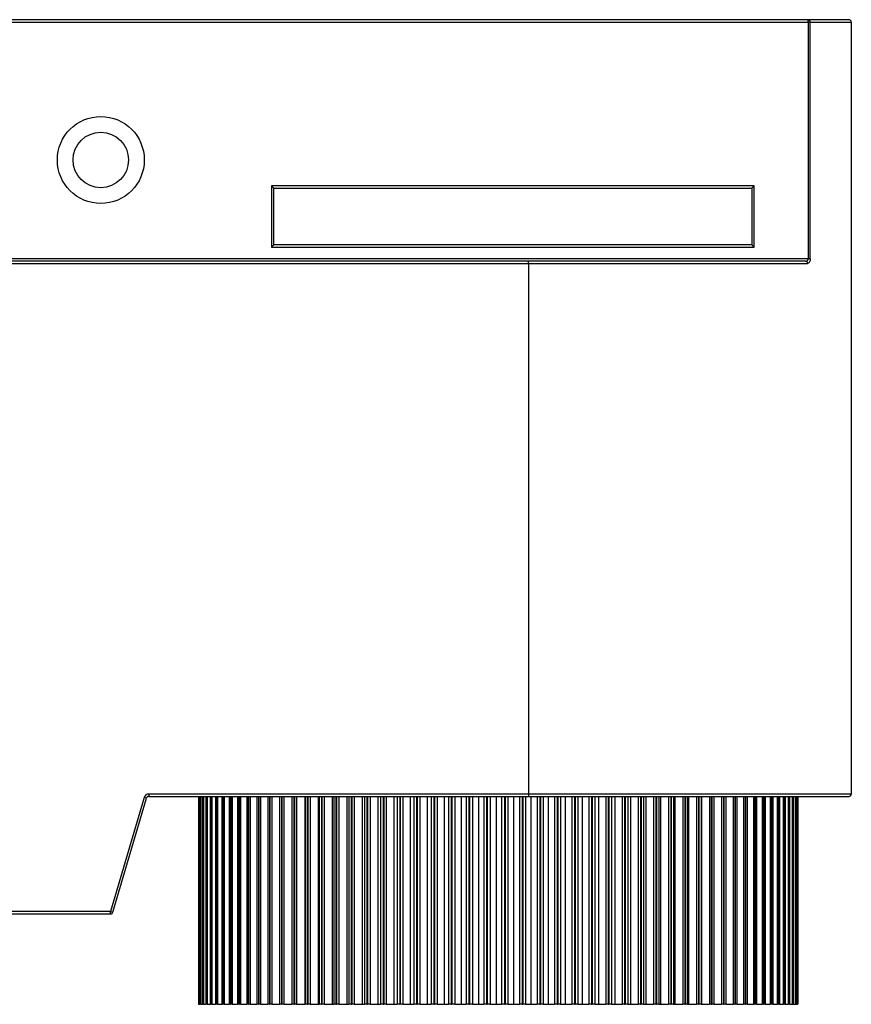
# Model space of a CAD drawing. Header units: millimetres. Extents: x 20 to 151, y 66 to 154.
# Tile 7 of 11: x 96.3 to 99.91, y 112.54 to 116.8. Entities that reach past the tile are written whole.
import ezdxf

# ---------------------------------------------------------------- set-up
doc = ezdxf.new("R2010")
doc.units = ezdxf.units.MM

msp = doc.modelspace()

# ---------------------------------------------------------------- linework, layer by layer
at = {"color": 7, "linetype": 'Continuous', "lineweight": 25}
for p, q in [((99.7183, 116.7976), (93.592, 116.7976)), ((93.592, 116.7876), (99.7183, 116.7876)), ((99.7183, 116.7876), (99.7183, 116.7976)), ((99.8951, 116.7976), (99.7183, 116.7976)), ((99.7183, 116.7876), (99.7183, 115.7626)), ((99.7271, 116.7876), (99.7183, 116.7876)), ((99.7271, 115.7626), (99.7271, 116.7876)), ((99.7271, 116.7876), (99.9051, 116.7876)), ((99.9051, 116.7876), (99.9051, 113.4463)), ((99.4842, 116.0786), (97.3942, 116.0786)), ((97.4042, 116.0686), (97.3942, 116.0786)), ((97.3942, 116.0786), (97.3942, 115.8126)), ((97.4042, 116.0686), (99.4742, 116.0686)), ((97.4042, 115.8226), (97.4042, 116.0686)), ((99.4842, 116.0786), (99.4742, 116.0686)), ((99.4742, 116.0686), (99.4742, 115.8226)), ((99.4842, 115.8126), (99.4842, 116.0786)), ((97.4042, 115.8226), (97.3942, 115.8126)), ((97.3942, 115.8126), (99.4842, 115.8126)), ((99.4742, 115.8226), (97.4042, 115.8226)), ((99.4842, 115.8126), (99.4742, 115.8226)), ((99.7183, 115.7626), (93.592, 115.7626)), ((98.5072, 115.7526), (94.8031, 115.7526)), ((94.8031, 115.7426), (98.5072, 115.7426)), ((98.5072, 115.7426), (98.5072, 115.7526)), ((99.7069, 115.7526), (98.5072, 115.7526)), ((98.5072, 115.7426), (99.7156, 115.7426)), ((98.5072, 115.7426), (98.5072, 113.4463)), ((99.7271, 115.7626), (99.7183, 115.7626)), ((98.5072, 113.4463), (96.8626, 113.4463)), ((96.8626, 113.4463), (96.8626, 113.4363)), ((99.9051, 113.4463), (98.5072, 113.4463)), ((98.5072, 113.4463), (98.5072, 113.4363)), ((96.8434, 113.432), (96.6977, 112.9376)), ((96.7073, 112.9348), (96.853, 113.4291)), ((96.853, 113.4291), (96.8434, 113.432)), ((96.8626, 113.4363), (98.5072, 113.4363)), ((97.0786, 113.4363), (97.0786, 112.5363)), ((97.0797, 113.4363), (97.0797, 112.5363)), ((97.0803, 113.4363), (97.0803, 112.5363)), ((97.0803, 113.4363), (97.0804, 113.4363)), ((97.0804, 113.4363), (97.0804, 112.5363)), ((97.0811, 113.4363), (97.0811, 112.5363)), ((97.0852, 113.4363), (97.0852, 112.5363)), ((97.0864, 113.4363), (97.0864, 112.5363)), ((97.0864, 113.4363), (97.0867, 113.4363)), ((97.0867, 113.4363), (97.0867, 112.5363)), ((97.0881, 113.4363), (97.0881, 112.5363)), ((97.0951, 113.4363), (97.0951, 112.5363)), ((97.0971, 113.4363), (97.0971, 112.5363)), ((97.0971, 113.4363), (97.0976, 113.4363)), ((97.0976, 113.4363), (97.0976, 112.5363)), ((97.0997, 113.4363), (97.0997, 112.5363)), ((97.1096, 113.4363), (97.1096, 112.5363)), ((97.1122, 113.4363), (97.1122, 112.5363)), ((97.1122, 113.4363), (97.1129, 113.4363)), ((97.1129, 113.4363), (97.1129, 112.5363)), ((97.1157, 113.4363), (97.1157, 112.5363)), ((97.1285, 113.4363), (97.1285, 112.5363)), ((97.1318, 113.4363), (97.1318, 112.5363)), ((97.1318, 113.4363), (97.1327, 113.4363)), ((97.1327, 113.4363), (97.1327, 112.5363)), ((97.1361, 113.4363), (97.1361, 112.5363)), ((97.1518, 113.4363), (97.1518, 112.5363)), ((97.1558, 113.4363), (97.1558, 112.5363)), ((97.1558, 113.4363), (97.1568, 113.4363)), ((97.1568, 113.4363), (97.1568, 112.5363)), ((97.1609, 113.4363), (97.1609, 112.5363)), ((97.1794, 113.4363), (97.1794, 112.5363)), ((97.1841, 113.4363), (97.1841, 112.5363)), ((97.1841, 113.4363), (97.1852, 113.4363)), ((97.1852, 113.4363), (97.1852, 112.5363)), ((97.19, 113.4363), (97.19, 112.5363)), ((97.2112, 113.4363), (97.2112, 112.5363)), ((97.2165, 113.4363), (97.2165, 112.5363)), ((97.2165, 113.4363), (97.2178, 113.4363)), ((97.2178, 113.4363), (97.2178, 112.5363)), ((97.2233, 113.4363), (97.2233, 112.5363)), ((97.2471, 113.4363), (97.2471, 112.5363)), ((97.253, 113.4363), (97.253, 112.5363)), ((97.253, 113.4363), (97.2545, 113.4363)), ((97.2545, 113.4363), (97.2545, 112.5363)), ((97.2605, 113.4363), (97.2605, 112.5363)), ((97.2869, 113.4363), (97.2869, 112.5363)), ((97.2935, 113.4363), (97.2935, 112.5363)), ((97.2935, 113.4363), (97.2951, 113.4363)), ((97.2951, 113.4363), (97.2951, 112.5363)), ((97.3018, 113.4363), (97.3018, 112.5363)), ((97.3306, 113.4363), (97.3306, 112.5363)), ((97.3378, 113.4363), (97.3378, 112.5363)), ((97.3378, 113.4363), (97.3395, 113.4363)), ((97.3395, 113.4363), (97.3395, 112.5363)), ((97.3467, 113.4363), (97.3467, 112.5363)), ((97.3779, 113.4363), (97.3779, 112.5363)), ((97.3857, 113.4363), (97.3857, 112.5363)), ((97.3857, 113.4363), (97.3875, 113.4363)), ((97.3875, 113.4363), (97.3875, 112.5363)), ((97.3953, 113.4363), (97.3953, 112.5363)), ((97.4288, 113.4363), (97.4288, 112.5363)), ((97.4371, 113.4363), (97.4371, 112.5363)), ((97.4371, 113.4363), (97.439, 113.4363)), ((97.439, 113.4363), (97.439, 112.5363)), ((97.4474, 113.4363), (97.4474, 112.5363)), ((97.4829, 113.4363), (97.4829, 112.5363)), ((97.483, 113.4363), (97.483, 112.5363)), ((97.4917, 113.4363), (97.4917, 112.5363)), ((97.4917, 113.4363), (97.4938, 113.4363)), ((97.4938, 113.4363), (97.4938, 112.5363)), ((97.5027, 113.4363), (97.5027, 112.5363)), ((97.5382, 113.4363), (97.5382, 112.5363)), ((97.5403, 113.4363), (97.5403, 112.5363)), ((97.5495, 113.4363), (97.5495, 112.5363)), ((97.5495, 113.4363), (97.5518, 113.4363)), ((97.5518, 113.4363), (97.5518, 112.5363)), ((97.5611, 113.4363), (97.5611, 112.5363)), ((97.5964, 113.4363), (97.5964, 112.5363)), ((97.6006, 113.4363), (97.6006, 112.5363)), ((97.6102, 113.4363), (97.6102, 112.5363)), ((97.6102, 113.4363), (97.6126, 113.4363)), ((97.6126, 113.4363), (97.6126, 112.5363)), ((97.6223, 113.4363), (97.6223, 112.5363)), ((97.6574, 113.4363), (97.6574, 112.5363)), ((97.6636, 113.4363), (97.6636, 112.5363)), ((97.6736, 113.4363), (97.6736, 112.5363)), ((97.6736, 113.4363), (97.676, 113.4363)), ((97.676, 113.4363), (97.676, 112.5363)), ((97.6862, 113.4363), (97.6862, 112.5363)), ((97.7209, 113.4363), (97.7209, 112.5363)), ((97.729, 113.4363), (97.729, 112.5363)), ((97.7395, 113.4363), (97.7395, 112.5363)), ((97.7395, 113.4363), (97.742, 113.4363)), ((97.742, 113.4363), (97.742, 112.5363)), ((97.7525, 113.4363), (97.7525, 112.5363)), ((97.7866, 113.4363), (97.7866, 112.5363)), ((97.7968, 113.4363), (97.7968, 112.5363)), ((97.8076, 113.4363), (97.8076, 112.5363)), ((97.8076, 113.4363), (97.8102, 113.4363)), ((97.8102, 113.4363), (97.8102, 112.5363)), ((97.821, 113.4363), (97.821, 112.5363)), ((97.8545, 113.4363), (97.8545, 112.5363)), ((97.8666, 113.4363), (97.8666, 112.5363)), ((97.8777, 113.4363), (97.8777, 112.5363)), ((97.8777, 113.4363), (97.8803, 113.4363)), ((97.8803, 113.4363), (97.8803, 112.5363)), ((97.8914, 113.4363), (97.8914, 112.5363)), ((97.9242, 113.4363), (97.9242, 112.5363)), ((97.9382, 113.4363), (97.9382, 112.5363)), ((97.9495, 113.4363), (97.9495, 112.5363)), ((97.9495, 113.4363), (97.9522, 113.4363)), ((97.9522, 113.4363), (97.9522, 112.5363)), ((97.9636, 113.4363), (97.9636, 112.5363)), ((97.9955, 113.4363), (97.9955, 112.5363)), ((98.0113, 113.4363), (98.0113, 112.5363)), ((98.0229, 113.4363), (98.0229, 112.5363)), ((98.0229, 113.4363), (98.0256, 113.4363)), ((98.0256, 113.4363), (98.0256, 112.5363)), ((98.0372, 113.4363), (98.0372, 112.5363)), ((98.0681, 113.4363), (98.0681, 112.5363)), ((98.0857, 113.4363), (98.0857, 112.5363)), ((98.0974, 113.4363), (98.0974, 112.5363)), ((98.0974, 113.4363), (98.1002, 113.4363)), ((98.1002, 113.4363), (98.1002, 112.5363)), ((98.112, 113.4363), (98.112, 112.5363)), ((98.1418, 113.4363), (98.1418, 112.5363)), ((98.1611, 113.4363), (98.1611, 112.5363)), ((98.173, 113.4363), (98.173, 112.5363)), ((98.173, 113.4363), (98.1758, 113.4363)), ((98.1758, 113.4363), (98.1758, 112.5363)), ((98.1877, 113.4363), (98.1877, 112.5363)), ((98.2163, 113.4363), (98.2163, 112.5363)), ((98.2373, 113.4363), (98.2373, 112.5363)), ((98.2493, 113.4363), (98.2493, 112.5363)), ((98.2493, 113.4363), (98.2521, 113.4363)), ((98.2521, 113.4363), (98.2521, 112.5363)), ((98.2641, 113.4363), (98.2641, 112.5363)), ((98.2914, 113.4363), (98.2914, 112.5363)), ((98.314, 113.4363), (98.314, 112.5363)), ((98.326, 113.4363), (98.326, 112.5363)), ((98.326, 113.4363), (98.3289, 113.4363)), ((98.3289, 113.4363), (98.3289, 112.5363)), ((98.3408, 113.4363), (98.3408, 112.5363)), ((98.3668, 113.4363), (98.3668, 112.5363)), ((98.3909, 113.4363), (98.3909, 112.5363)), ((98.4029, 113.4363), (98.4029, 112.5363)), ((98.4029, 113.4363), (98.4058, 113.4363)), ((98.4058, 113.4363), (98.4058, 112.5363)), ((98.4177, 113.4363), (98.4177, 112.5363)), ((98.4422, 113.4363), (98.4422, 112.5363)), ((98.4677, 113.4363), (98.4677, 112.5363)), ((98.4797, 113.4363), (98.4797, 112.5363)), ((98.4797, 113.4363), (98.4825, 113.4363)), ((98.4825, 113.4363), (98.4825, 112.5363)), ((98.4945, 113.4363), (98.4945, 112.5363)), ((98.5072, 113.4363), (99.8951, 113.4363)), ((98.5174, 113.4363), (98.5174, 112.5363)), ((98.5442, 113.4363), (98.5442, 112.5363)), ((98.5561, 113.4363), (98.5561, 112.5363)), ((98.5561, 113.4363), (98.559, 113.4363)), ((98.559, 113.4363), (98.559, 112.5363)), ((98.5708, 113.4363), (98.5708, 112.5363)), ((98.5921, 113.4363), (98.5921, 112.5363)), ((98.6201, 113.4363), (98.6201, 112.5363)), ((98.6319, 113.4363), (98.6319, 112.5363)), ((98.6319, 113.4363), (98.6347, 113.4363)), ((98.6347, 113.4363), (98.6347, 112.5363)), ((98.6465, 113.4363), (98.6465, 112.5363)), ((98.666, 113.4363), (98.666, 112.5363)), ((98.6952, 113.4363), (98.6952, 112.5363)), ((98.7068, 113.4363), (98.7068, 112.5363)), ((98.7068, 113.4363), (98.7096, 113.4363)), ((98.7096, 113.4363), (98.7096, 112.5363)), ((98.7212, 113.4363), (98.7212, 112.5363)), ((98.739, 113.4363), (98.739, 112.5363)), ((98.7691, 113.4363), (98.7691, 112.5363)), ((98.7806, 113.4363), (98.7806, 112.5363)), ((98.7806, 113.4363), (98.7833, 113.4363)), ((98.7833, 113.4363), (98.7833, 112.5363)), ((98.7947, 113.4363), (98.7947, 112.5363)), ((98.8106, 113.4363), (98.8106, 112.5363)), ((98.8417, 113.4363), (98.8417, 112.5363)), ((98.8529, 113.4363), (98.8529, 112.5363)), ((98.8529, 113.4363), (98.8556, 113.4363)), ((98.8556, 113.4363), (98.8556, 112.5363)), ((98.8667, 113.4363), (98.8667, 112.5363)), ((98.8807, 113.4363), (98.8807, 112.5363)), ((98.9126, 113.4363), (98.9126, 112.5363)), ((98.9236, 113.4363), (98.9236, 112.5363)), ((98.9236, 113.4363), (98.9262, 113.4363)), ((98.9262, 113.4363), (98.9262, 112.5363)), ((98.937, 113.4363), (98.937, 112.5363)), ((98.949, 113.4363), (98.949, 112.5363)), ((98.9817, 113.4363), (98.9817, 112.5363)), ((98.9923, 113.4363), (98.9923, 112.5363)), ((98.9923, 113.4363), (98.9948, 113.4363)), ((98.9948, 113.4363), (98.9948, 112.5363)), ((99.0053, 113.4363), (99.0053, 112.5363)), ((99.0154, 113.4363), (99.0154, 112.5363)), ((99.0486, 113.4363), (99.0486, 112.5363)), ((99.0588, 113.4363), (99.0588, 112.5363)), ((99.0588, 113.4363), (99.0613, 113.4363)), ((99.0613, 113.4363), (99.0613, 112.5363)), ((99.0714, 113.4363), (99.0714, 112.5363)), ((99.0794, 113.4363), (99.0794, 112.5363)), ((99.1132, 113.4363), (99.1132, 112.5363)), ((99.123, 113.4363), (99.123, 112.5363)), ((99.123, 113.4363), (99.1254, 113.4363)), ((99.1254, 113.4363), (99.1254, 112.5363)), ((99.1351, 113.4363), (99.1351, 112.5363)), ((99.1411, 113.4363), (99.1411, 112.5363)), ((99.1751, 113.4363), (99.1751, 112.5363)), ((99.1846, 113.4363), (99.1846, 112.5363)), ((99.1846, 113.4363), (99.1868, 113.4363)), ((99.1868, 113.4363), (99.1868, 112.5363)), ((99.1961, 113.4363), (99.1961, 112.5363)), ((99.2, 113.4363), (99.2, 112.5363)), ((99.2343, 113.4363), (99.2343, 112.5363)), ((99.2433, 113.4363), (99.2433, 112.5363)), ((99.2433, 113.4363), (99.2454, 113.4363)), ((99.2454, 113.4363), (99.2454, 112.5363)), ((99.2543, 113.4363), (99.2543, 112.5363)), ((99.256, 113.4363), (99.256, 112.5363)), ((99.2904, 113.4363), (99.2904, 112.5363)), ((99.2989, 113.4363), (99.2989, 112.5363)), ((99.2989, 113.4363), (99.3009, 113.4363)), ((99.3009, 113.4363), (99.3009, 112.5363)), ((99.3093, 113.4363), (99.3093, 112.5363)), ((99.3434, 113.4363), (99.3434, 112.5363)), ((99.3513, 113.4363), (99.3513, 112.5363)), ((99.3513, 113.4363), (99.3532, 113.4363)), ((99.3532, 113.4363), (99.3532, 112.5363)), ((99.3611, 113.4363), (99.3611, 112.5363)), ((99.3929, 113.4363), (99.3929, 112.5363)), ((99.4003, 113.4363), (99.4003, 112.5363)), ((99.4003, 113.4363), (99.4021, 113.4363)), ((99.4021, 113.4363), (99.4021, 112.5363)), ((99.4094, 113.4363), (99.4094, 112.5363)), ((99.4389, 113.4363), (99.4389, 112.5363)), ((99.4457, 113.4363), (99.4457, 112.5363)), ((99.4457, 113.4363), (99.4473, 113.4363)), ((99.4473, 113.4363), (99.4473, 112.5363)), ((99.4541, 113.4363), (99.4541, 112.5363)), ((99.4811, 113.4363), (99.4811, 112.5363)), ((99.4873, 113.4363), (99.4873, 112.5363)), ((99.4873, 113.4363), (99.4888, 113.4363)), ((99.4888, 113.4363), (99.4888, 112.5363)), ((99.4949, 113.4363), (99.4949, 112.5363)), ((99.5194, 113.4363), (99.5194, 112.5363)), ((99.5251, 113.4363), (99.5251, 112.5363)), ((99.5251, 113.4363), (99.5264, 113.4363)), ((99.5264, 113.4363), (99.5264, 112.5363)), ((99.5319, 113.4363), (99.5319, 112.5363)), ((99.5538, 113.4363), (99.5538, 112.5363)), ((99.5588, 113.4363), (99.5588, 112.5363)), ((99.5588, 113.4363), (99.5599, 113.4363)), ((99.5599, 113.4363), (99.5599, 112.5363)), ((99.5648, 113.4363), (99.5648, 112.5363)), ((99.584, 113.4363), (99.584, 112.5363)), ((99.5883, 113.4363), (99.5883, 112.5363)), ((99.5883, 113.4363), (99.5893, 113.4363)), ((99.5893, 113.4363), (99.5893, 112.5363)), ((99.5935, 113.4363), (99.5935, 112.5363)), ((99.6099, 113.4363), (99.6099, 112.5363)), ((99.6136, 113.4363), (99.6136, 112.5363)), ((99.6136, 113.4363), (99.6145, 113.4363)), ((99.6145, 113.4363), (99.6145, 112.5363)), ((99.618, 113.4363), (99.618, 112.5363)), ((99.6316, 113.4363), (99.6316, 112.5363)), ((99.6345, 113.4363), (99.6345, 112.5363)), ((99.6345, 113.4363), (99.6352, 113.4363)), ((99.6352, 113.4363), (99.6352, 112.5363)), ((99.6381, 113.4363), (99.6381, 112.5363)), ((99.6488, 113.4363), (99.6488, 112.5363)), ((99.6511, 113.4363), (99.6511, 112.5363)), ((99.6511, 113.4363), (99.6516, 113.4363)), ((99.6516, 113.4363), (99.6516, 112.5363)), ((99.6537, 113.4363), (99.6537, 112.5363)), ((99.6615, 113.4363), (99.6615, 112.5363)), ((99.6631, 113.4363), (99.6631, 112.5363)), ((99.6631, 113.4363), (99.6635, 113.4363)), ((99.6635, 113.4363), (99.6635, 112.5363)), ((99.6649, 113.4363), (99.6649, 112.5363)), ((99.6697, 113.4363), (99.6697, 112.5363)), ((99.6706, 113.4363), (99.6706, 112.5363)), ((99.6706, 113.4363), (99.6708, 113.4363)), ((99.6708, 113.4363), (99.6708, 112.5363)), ((99.6715, 113.4363), (99.6715, 112.5363)), ((99.6734, 113.4363), (99.6734, 112.5363)), ((99.6736, 113.4363), (99.6736, 112.5363)), ((99.6736, 113.4363), (99.6736, 112.5363)), ((99.6736, 113.4363), (99.6736, 113.4363)), ((99.6736, 113.4363), (99.6736, 112.5363)), ((96.6977, 112.9376), (94.8031, 112.9376)), ((94.8031, 112.9276), (96.6977, 112.9276)), ((96.6977, 112.9376), (96.7073, 112.9348)), ((96.6977, 112.9276), (96.6977, 112.9376)), ((97.0786, 112.5363), (97.0797, 112.5363)), ((97.0803, 112.5363), (97.0797, 112.5363)), ((97.0803, 112.5363), (97.0804, 112.5363)), ((97.0811, 112.5363), (97.0804, 112.5363)), ((97.0811, 112.5363), (97.0852, 112.5363)), ((97.0864, 112.5363), (97.0852, 112.5363)), ((97.0864, 112.5363), (97.0867, 112.5363)), ((97.0881, 112.5363), (97.0867, 112.5363)), ((97.0881, 112.5363), (97.0951, 112.5363)), ((97.0971, 112.5363), (97.0951, 112.5363)), ((97.0971, 112.5363), (97.0976, 112.5363)), ((97.0997, 112.5363), (97.0976, 112.5363)), ((97.0997, 112.5363), (97.1096, 112.5363)), ((97.1122, 112.5363), (97.1096, 112.5363)), ((97.1122, 112.5363), (97.1129, 112.5363)), ((97.1157, 112.5363), (97.1129, 112.5363)), ((97.1157, 112.5363), (97.1285, 112.5363)), ((97.1318, 112.5363), (97.1285, 112.5363)), ((97.1318, 112.5363), (97.1327, 112.5363)), ((97.1361, 112.5363), (97.1327, 112.5363)), ((97.1361, 112.5363), (97.1518, 112.5363)), ((97.1558, 112.5363), (97.1518, 112.5363)), ((97.1558, 112.5363), (97.1568, 112.5363)), ((97.1609, 112.5363), (97.1568, 112.5363)), ((97.1609, 112.5363), (97.1794, 112.5363)), ((97.1841, 112.5363), (97.1794, 112.5363)), ((97.1841, 112.5363), (97.1852, 112.5363)), ((97.19, 112.5363), (97.1852, 112.5363)), ((97.19, 112.5363), (97.2112, 112.5363)), ((97.2165, 112.5363), (97.2112, 112.5363)), ((97.2165, 112.5363), (97.2178, 112.5363)), ((97.2233, 112.5363), (97.2178, 112.5363)), ((97.2233, 112.5363), (97.2471, 112.5363)), ((97.253, 112.5363), (97.2471, 112.5363)), ((97.253, 112.5363), (97.2545, 112.5363)), ((97.2605, 112.5363), (97.2545, 112.5363)), ((97.2605, 112.5363), (97.2869, 112.5363)), ((97.2935, 112.5363), (97.2869, 112.5363)), ((97.2935, 112.5363), (97.2951, 112.5363)), ((97.3018, 112.5363), (97.2951, 112.5363)), ((97.3018, 112.5363), (97.3306, 112.5363)), ((97.3378, 112.5363), (97.3306, 112.5363)), ((97.3378, 112.5363), (97.3395, 112.5363)), ((97.3467, 112.5363), (97.3395, 112.5363)), ((97.3467, 112.5363), (97.3779, 112.5363)), ((97.3857, 112.5363), (97.3779, 112.5363)), ((97.3857, 112.5363), (97.3875, 112.5363)), ((97.3953, 112.5363), (97.3875, 112.5363)), ((97.3953, 112.5363), (97.4288, 112.5363)), ((97.4371, 112.5363), (97.4288, 112.5363)), ((97.4371, 112.5363), (97.439, 112.5363)), ((97.4474, 112.5363), (97.439, 112.5363)), ((97.4474, 112.5363), (97.4829, 112.5363)), ((97.4829, 112.5363), (97.483, 112.5363)), ((97.4917, 112.5363), (97.483, 112.5363)), ((97.4917, 112.5363), (97.4938, 112.5363)), ((97.5027, 112.5363), (97.4938, 112.5363)), ((97.5027, 112.5363), (97.5382, 112.5363)), ((97.5382, 112.5363), (97.5403, 112.5363)), ((97.5495, 112.5363), (97.5403, 112.5363)), ((97.5495, 112.5363), (97.5518, 112.5363)), ((97.5611, 112.5363), (97.5518, 112.5363)), ((97.5611, 112.5363), (97.5964, 112.5363)), ((97.5964, 112.5363), (97.6006, 112.5363)), ((97.6102, 112.5363), (97.6006, 112.5363)), ((97.6102, 112.5363), (97.6126, 112.5363)), ((97.6223, 112.5363), (97.6126, 112.5363)), ((97.6223, 112.5363), (97.6574, 112.5363)), ((97.6574, 112.5363), (97.6636, 112.5363)), ((97.6736, 112.5363), (97.6636, 112.5363)), ((97.6736, 112.5363), (97.676, 112.5363)), ((97.6862, 112.5363), (97.676, 112.5363)), ((97.6862, 112.5363), (97.7209, 112.5363)), ((97.7209, 112.5363), (97.729, 112.5363)), ((97.7395, 112.5363), (97.729, 112.5363)), ((97.7395, 112.5363), (97.742, 112.5363)), ((97.7525, 112.5363), (97.742, 112.5363)), ((97.7525, 112.5363), (97.7866, 112.5363)), ((97.7866, 112.5363), (97.7968, 112.5363)), ((97.8076, 112.5363), (97.7968, 112.5363)), ((97.8076, 112.5363), (97.8102, 112.5363)), ((97.821, 112.5363), (97.8102, 112.5363)), ((97.821, 112.5363), (97.8545, 112.5363)), ((97.8545, 112.5363), (97.8666, 112.5363)), ((97.8777, 112.5363), (97.8666, 112.5363)), ((97.8777, 112.5363), (97.8803, 112.5363)), ((97.8914, 112.5363), (97.8803, 112.5363)), ((97.8914, 112.5363), (97.9242, 112.5363)), ((97.9242, 112.5363), (97.9382, 112.5363)), ((97.9495, 112.5363), (97.9382, 112.5363)), ((97.9495, 112.5363), (97.9522, 112.5363)), ((97.9636, 112.5363), (97.9522, 112.5363)), ((97.9636, 112.5363), (97.9955, 112.5363)), ((97.9955, 112.5363), (98.0113, 112.5363)), ((98.0229, 112.5363), (98.0113, 112.5363)), ((98.0229, 112.5363), (98.0256, 112.5363)), ((98.0372, 112.5363), (98.0256, 112.5363)), ((98.0372, 112.5363), (98.0681, 112.5363)), ((98.0681, 112.5363), (98.0857, 112.5363)), ((98.0974, 112.5363), (98.0857, 112.5363)), ((98.0974, 112.5363), (98.1002, 112.5363)), ((98.112, 112.5363), (98.1002, 112.5363)), ((98.112, 112.5363), (98.1418, 112.5363)), ((98.1418, 112.5363), (98.1611, 112.5363)), ((98.173, 112.5363), (98.1611, 112.5363)), ((98.173, 112.5363), (98.1758, 112.5363)), ((98.1877, 112.5363), (98.1758, 112.5363)), ((98.1877, 112.5363), (98.2163, 112.5363)), ((98.2163, 112.5363), (98.2373, 112.5363)), ((98.2493, 112.5363), (98.2373, 112.5363)), ((98.2493, 112.5363), (98.2521, 112.5363)), ((98.2641, 112.5363), (98.2521, 112.5363)), ((98.2641, 112.5363), (98.2914, 112.5363)), ((98.2914, 112.5363), (98.314, 112.5363)), ((98.326, 112.5363), (98.314, 112.5363)), ((98.326, 112.5363), (98.3289, 112.5363)), ((98.3408, 112.5363), (98.3289, 112.5363)), ((98.3408, 112.5363), (98.3668, 112.5363)), ((98.3668, 112.5363), (98.3909, 112.5363)), ((98.4029, 112.5363), (98.3909, 112.5363)), ((98.4029, 112.5363), (98.4058, 112.5363)), ((98.4177, 112.5363), (98.4058, 112.5363)), ((98.4177, 112.5363), (98.4422, 112.5363)), ((98.4422, 112.5363), (98.4677, 112.5363)), ((98.4797, 112.5363), (98.4677, 112.5363)), ((98.4797, 112.5363), (98.4825, 112.5363)), ((98.4945, 112.5363), (98.4825, 112.5363)), ((98.4945, 112.5363), (98.5174, 112.5363)), ((98.5174, 112.5363), (98.5442, 112.5363)), ((98.5561, 112.5363), (98.5442, 112.5363)), ((98.5561, 112.5363), (98.559, 112.5363)), ((98.5708, 112.5363), (98.559, 112.5363)), ((98.5708, 112.5363), (98.5921, 112.5363)), ((98.5921, 112.5363), (98.6201, 112.5363)), ((98.6319, 112.5363), (98.6201, 112.5363)), ((98.6319, 112.5363), (98.6347, 112.5363)), ((98.6465, 112.5363), (98.6347, 112.5363)), ((98.6465, 112.5363), (98.666, 112.5363)), ((98.666, 112.5363), (98.6952, 112.5363)), ((98.7068, 112.5363), (98.6952, 112.5363)), ((98.7068, 112.5363), (98.7096, 112.5363)), ((98.7212, 112.5363), (98.7096, 112.5363)), ((98.7212, 112.5363), (98.739, 112.5363)), ((98.739, 112.5363), (98.7691, 112.5363)), ((98.7806, 112.5363), (98.7691, 112.5363)), ((98.7806, 112.5363), (98.7833, 112.5363)), ((98.7947, 112.5363), (98.7833, 112.5363)), ((98.7947, 112.5363), (98.8106, 112.5363)), ((98.8106, 112.5363), (98.8417, 112.5363)), ((98.8529, 112.5363), (98.8417, 112.5363)), ((98.8529, 112.5363), (98.8556, 112.5363)), ((98.8667, 112.5363), (98.8556, 112.5363)), ((98.8667, 112.5363), (98.8807, 112.5363)), ((98.8807, 112.5363), (98.9126, 112.5363)), ((98.9236, 112.5363), (98.9126, 112.5363)), ((98.9236, 112.5363), (98.9262, 112.5363)), ((98.937, 112.5363), (98.9262, 112.5363)), ((98.937, 112.5363), (98.949, 112.5363)), ((98.949, 112.5363), (98.9817, 112.5363)), ((98.9923, 112.5363), (98.9817, 112.5363)), ((98.9923, 112.5363), (98.9948, 112.5363)), ((99.0053, 112.5363), (98.9948, 112.5363)), ((99.0053, 112.5363), (99.0154, 112.5363)), ((99.0154, 112.5363), (99.0486, 112.5363)), ((99.0588, 112.5363), (99.0486, 112.5363)), ((99.0588, 112.5363), (99.0613, 112.5363)), ((99.0714, 112.5363), (99.0613, 112.5363)), ((99.0714, 112.5363), (99.0794, 112.5363)), ((99.0794, 112.5363), (99.1132, 112.5363)), ((99.123, 112.5363), (99.1132, 112.5363)), ((99.123, 112.5363), (99.1254, 112.5363)), ((99.1351, 112.5363), (99.1254, 112.5363)), ((99.1351, 112.5363), (99.1411, 112.5363)), ((99.1411, 112.5363), (99.1751, 112.5363)), ((99.1846, 112.5363), (99.1751, 112.5363)), ((99.1846, 112.5363), (99.1868, 112.5363)), ((99.1961, 112.5363), (99.1868, 112.5363)), ((99.1961, 112.5363), (99.2, 112.5363)), ((99.2, 112.5363), (99.2343, 112.5363)), ((99.2433, 112.5363), (99.2343, 112.5363)), ((99.2433, 112.5363), (99.2454, 112.5363)), ((99.2543, 112.5363), (99.2454, 112.5363)), ((99.2543, 112.5363), (99.256, 112.5363)), ((99.256, 112.5363), (99.2904, 112.5363)), ((99.2989, 112.5363), (99.2904, 112.5363)), ((99.2989, 112.5363), (99.3009, 112.5363)), ((99.3093, 112.5363), (99.3009, 112.5363)), ((99.3093, 112.5363), (99.3434, 112.5363)), ((99.3513, 112.5363), (99.3434, 112.5363)), ((99.3513, 112.5363), (99.3532, 112.5363)), ((99.3611, 112.5363), (99.3532, 112.5363)), ((99.3611, 112.5363), (99.3929, 112.5363)), ((99.4003, 112.5363), (99.3929, 112.5363)), ((99.4003, 112.5363), (99.4021, 112.5363)), ((99.4094, 112.5363), (99.4021, 112.5363)), ((99.4094, 112.5363), (99.4389, 112.5363)), ((99.4457, 112.5363), (99.4389, 112.5363)), ((99.4457, 112.5363), (99.4473, 112.5363)), ((99.4541, 112.5363), (99.4473, 112.5363)), ((99.4541, 112.5363), (99.4811, 112.5363)), ((99.4873, 112.5363), (99.4811, 112.5363)), ((99.4873, 112.5363), (99.4888, 112.5363)), ((99.4949, 112.5363), (99.4888, 112.5363)), ((99.4949, 112.5363), (99.5194, 112.5363)), ((99.5251, 112.5363), (99.5194, 112.5363)), ((99.5251, 112.5363), (99.5264, 112.5363)), ((99.5319, 112.5363), (99.5264, 112.5363)), ((99.5319, 112.5363), (99.5538, 112.5363)), ((99.5588, 112.5363), (99.5538, 112.5363)), ((99.5588, 112.5363), (99.5599, 112.5363)), ((99.5648, 112.5363), (99.5599, 112.5363)), ((99.5648, 112.5363), (99.584, 112.5363)), ((99.5883, 112.5363), (99.584, 112.5363)), ((99.5883, 112.5363), (99.5893, 112.5363)), ((99.5935, 112.5363), (99.5893, 112.5363)), ((99.5935, 112.5363), (99.6099, 112.5363)), ((99.6136, 112.5363), (99.6099, 112.5363)), ((99.6136, 112.5363), (99.6145, 112.5363)), ((99.618, 112.5363), (99.6145, 112.5363)), ((99.618, 112.5363), (99.6316, 112.5363)), ((99.6345, 112.5363), (99.6316, 112.5363)), ((99.6345, 112.5363), (99.6352, 112.5363)), ((99.6381, 112.5363), (99.6352, 112.5363)), ((99.6381, 112.5363), (99.6488, 112.5363)), ((99.6511, 112.5363), (99.6488, 112.5363)), ((99.6511, 112.5363), (99.6516, 112.5363)), ((99.6537, 112.5363), (99.6516, 112.5363)), ((99.6537, 112.5363), (99.6615, 112.5363)), ((99.6631, 112.5363), (99.6615, 112.5363)), ((99.6631, 112.5363), (99.6635, 112.5363)), ((99.6649, 112.5363), (99.6635, 112.5363)), ((99.6649, 112.5363), (99.6697, 112.5363)), ((99.6706, 112.5363), (99.6697, 112.5363)), ((99.6706, 112.5363), (99.6708, 112.5363)), ((99.6715, 112.5363), (99.6708, 112.5363)), ((99.6715, 112.5363), (99.6734, 112.5363)), ((99.6736, 112.5363), (99.6734, 112.5363)), ((99.6736, 112.5363), (99.6736, 112.5363)), ((99.6736, 112.5363), (99.6736, 112.5363))]:
    msp.add_line(p, q, dxfattribs=at)
for radius in [0.1882, 0.12]:
    msp.add_circle((96.6552, 116.1906), radius, dxfattribs=at)
for centre, radius, start, end in [((99.7176, 116.7882), 0.00943, 356.373, 85.8426), ((99.8951, 116.7876), 0.01, 0, 90), ((99.8951, 116.7876), 0.01, 359.9995, 89.9995), ((99.7062, 115.7433), 0.0094, 356.1424, 85.536), ((96.8626, 113.4263), 0.02, 90, 163.5696), ((99.8951, 113.4463), 0.01, 270, 0), ((99.8951, 113.4463), 0.01, 270.0005, 0.0005), ((96.8626, 113.4263), 0.01, 90, 163.5696), ((96.6977, 112.9376), 0.01, 270, 343.5696)]:
    msp.add_arc(centre, radius, start, end, dxfattribs=at)
for points, knots in [([(99.7069, 115.7526), (99.7086, 115.7528), (99.7117, 115.7531), (99.7152, 115.7554), (99.7169, 115.7577), (99.7178, 115.7596), (99.7182, 115.761), (99.7183, 115.7622), (99.7183, 115.7626), (99.7183, 115.7626)], [0, 0, 0, 0, 0.335623, 0.605636, 0.764019, 0.821505, 0.941912, 0.991048, 1, 1, 1, 1]), ([(99.7271, 115.7626), (99.7271, 115.7625), (99.727, 115.7602), (99.7265, 115.7553), (99.7243, 115.7488), (99.7205, 115.7437), (99.7173, 115.743), (99.7156, 115.7426)], [0, 0, 0, 0, 0.010561, 0.206445, 0.435662, 0.696095, 1, 1, 1, 1])]:
    msp.add_open_spline(points, degree=3, knots=knots, dxfattribs=at)

doc.saveas('drawing.dxf')
